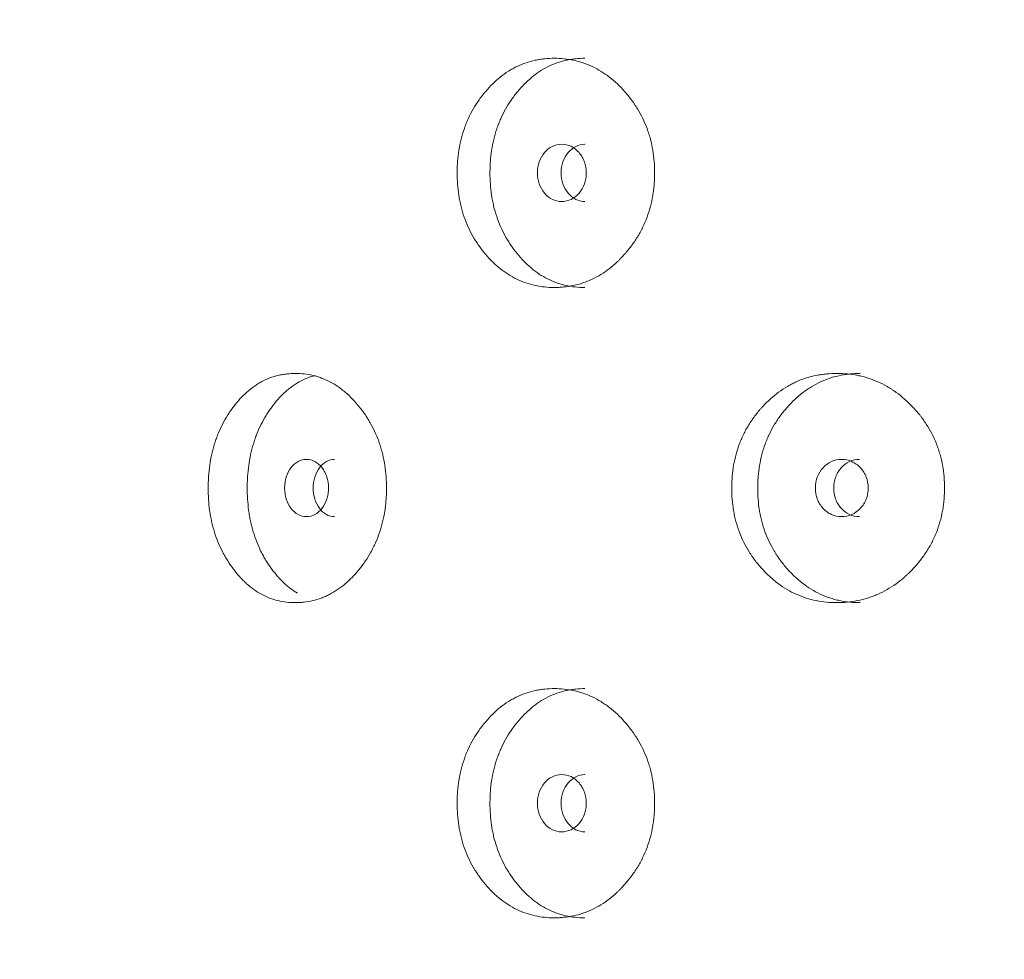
# Model space of a CAD drawing. Header units: millimetres. Extents: x 4 to 1188, y 1 to 840.
# Tile 51 of 197: x 345.58 to 350.49, y 393.58 to 398.27. Entities that reach past the tile are written whole.
import ezdxf

# ---------------------------------------------------------------- set-up
doc = ezdxf.new("R2010")
doc.units = ezdxf.units.MM
doc.layers.add('1', color=7, linetype='Continuous')
doc.styles.add('Arial Unicode MS', font='Arial Unicode MS')
doc.dimstyles.get("Standard").update_dxf_attribs({"dimtxt": 0.18, "dimasz": 0.18, "dimexe": 0.18, "dimexo": 0.0625, "dimgap": 0.09, "dimtad": 0, "dimtih": 1, "dimtoh": 1, "dimdec": 4, "dimzin": 0, "dimdsep": 46, "dimtxsty": 'Standard', "dimcen": 0.09, "dimadec": 0, "dimazin": 0, "dimtfac": 1, "dimtdec": 4, "dimtofl": 0, "dimtmove": 0, "dimatfit": 3, "dimfxl": 0, "dimtolj": 1, "dimtzin": 0, "dimarcsym": 0})

# ---------------------------------------------------------------- blocks, each defined once
blk = doc.blocks.new('_U16')
at = {"layer": '1', "color": 18, "lineweight": 35}
for p, q in [((344.5925, 527.4114), (404.5206, 527.4114)), ((402.5206, 527.4114), (402.5206, 270.3119)), ((366.0211, 270.3119), (404.5206, 270.3119))]:
    blk.add_line(p, q, dxfattribs=at)
at = {"layer": '1', "color": 18, "lineweight": 70}
for points in [[(402.5206, 527.4114), (403.2965, 523.9114), (401.7447, 523.9114)], [(402.5206, 270.3119), (401.7447, 273.8119), (403.2965, 273.8119)]]:
    blk.add_solid(points, dxfattribs=at)
at = {"layer": '1', "color": 18, "linetype": 'Continuous', "lineweight": 13, "insert": (400.4507, 388.3042), "char_height": 5, "attachment_point": 7, "rotation": 90, "line_spacing_factor": 1.047437, "style": 'Arial Unicode MS'}
blk.add_mtext('\\fArial Unicode MS|b0|i0;\\W1.0000;{\\H1.21x;(}1800{\\H1.21x;)}', dxfattribs=at)

msp = doc.modelspace()

# ---------------------------------------------------------------- linework, layer by layer
at = {"layer": '1', "color": 154, "linetype": 'Continuous', "lineweight": 13}
for points, knots in [([(348.7431, 397.5047), (348.7431, 397.5023), (348.743, 397.4999), (348.743, 397.4952), (348.7429, 397.488), (348.7424, 397.4713), (348.741, 397.4476), (348.7391, 397.4287), (348.7374, 397.4145), (348.7368, 397.4098), (348.7354, 397.4004), (348.7347, 397.3957), (348.7276, 397.3539), (348.7181, 397.318), (348.6988, 397.2661), (348.6916, 397.2492), (348.6814, 397.2284), (348.6794, 397.2243), (348.6751, 397.2161), (348.6686, 397.2039), (348.6617, 397.1921), (348.6475, 397.1689), (348.6374, 397.1541), (348.6214, 397.1327), (348.6159, 397.1257), (348.6047, 397.1119), (348.599, 397.1052), (348.5872, 397.092), (348.5812, 397.0855), (348.572, 397.076), (348.5689, 397.0728), (348.5626, 397.0667), (348.5595, 397.0636), (348.5436, 397.0487), (348.5305, 397.0375), (348.49, 397.0062), (348.4614, 396.9885), (348.4273, 396.9725), (348.4234, 396.9708), (348.4158, 396.9675), (348.4043, 396.9627), (348.3927, 396.9585), (348.3695, 396.9507), (348.3538, 396.9465), (348.3223, 396.9398), (348.3064, 396.9374), (348.2824, 396.9349), (348.2744, 396.9343), (348.2623, 396.9337), (348.2582, 396.9336), (348.2502, 396.9334), (348.2461, 396.9334), (348.2099, 396.9334), (348.1782, 396.9365), (348.1312, 396.9468), (348.1157, 396.9511), (348.0849, 396.9617), (348.07, 396.9679), (348.0262, 396.9892), (347.9917, 397.0113), (347.9596, 397.0386), (347.9469, 397.0499), (347.9406, 397.0558), (347.9223, 397.0738), (347.9107, 397.0865), (347.8883, 397.1129), (347.8776, 397.1266), (347.8623, 397.1482), (347.8549, 397.1592), (347.8478, 397.1705), (347.8431, 397.1782), (347.8408, 397.1821), (347.8205, 397.2171), (347.8055, 397.25), (347.7875, 397.3018), (347.7809, 397.3239), (347.7755, 397.3467), (347.7735, 397.3559), (347.7725, 397.3605), (347.7697, 397.3744), (347.7681, 397.3837), (347.7609, 397.4303), (347.7577, 397.4772), (347.7586, 397.5246), (347.7593, 397.5436), (347.7599, 397.5531), (347.7621, 397.5814), (347.7642, 397.6001), (347.773, 397.6555), (347.782, 397.6916), (347.7958, 397.731), (347.7974, 397.7353), (347.8006, 397.744), (347.8057, 397.7569), (347.8111, 397.7694), (347.8225, 397.7941), (347.8308, 397.8099), (347.8486, 397.8406), (347.8582, 397.8554), (347.8734, 397.8769), (347.8787, 397.8839), (347.8867, 397.8943), (347.8895, 397.8977), (347.895, 397.9045), (347.8978, 397.9079), (347.9231, 397.9377), (347.9473, 397.9615), (347.9865, 397.9929), (348, 398.0026), (348.0176, 398.0138), (348.0212, 398.0159), (348.0283, 398.0201), (348.0319, 398.0222), (348.0426, 398.0281), (348.0499, 398.0319), (348.0864, 398.0494), (348.1167, 398.0596), (348.1557, 398.068), (348.1675, 398.0702), (348.1794, 398.0719), (348.1874, 398.0729), (348.1914, 398.0734), (348.2114, 398.0755), (348.2274, 398.0762), (348.2754, 398.0762), (348.3074, 398.0731), (348.3433, 398.0654), (348.3473, 398.0645), (348.3553, 398.0625), (348.3671, 398.0594), (348.3944, 398.0511), (348.4324, 398.0357), (348.4688, 398.0159), (348.4936, 397.9996), (348.5041, 397.9922), (348.511, 397.9871), (348.5144, 397.9845), (348.5451, 397.9607), (348.5703, 397.9367), (348.6054, 397.8971), (348.6167, 397.8833), (348.6301, 397.8653), (348.6328, 397.8616), (348.638, 397.8543), (348.6457, 397.8432), (348.653, 397.8318), (348.6765, 397.7932), (348.6925, 397.7605), (348.7086, 397.7169), (348.7116, 397.7081), (348.7173, 397.6901), (348.7199, 397.6811), (348.727, 397.6539), (348.7309, 397.6356), (348.7401, 397.5803), (348.743, 397.5428), (348.7431, 397.5047)], [0, 0, 0, 0, 0.001953, 0.001953, 0.003906, 0.007813, 0.015625, 0.023438, 0.023438, 0.027344, 0.027344, 0.03125, 0.03125, 0.0625, 0.0625, 0.078125, 0.078125, 0.082031, 0.082031, 0.085938, 0.09375, 0.09375, 0.109375, 0.109375, 0.117188, 0.117188, 0.125, 0.125, 0.132813, 0.132813, 0.136719, 0.136719, 0.140625, 0.140625, 0.15625, 0.15625, 0.1875, 0.1875, 0.191406, 0.191406, 0.195313, 0.203125, 0.203125, 0.21875, 0.21875, 0.234375, 0.234375, 0.242188, 0.242188, 0.246094, 0.246094, 0.25, 0.25, 0.28125, 0.28125, 0.296875, 0.296875, 0.3125, 0.3125, 0.34375, 0.351563, 0.351563, 0.359375, 0.359375, 0.375, 0.375, 0.390625, 0.390625, 0.398438, 0.402344, 0.402344, 0.40625, 0.40625, 0.4375, 0.4375, 0.453125, 0.457031, 0.457031, 0.460938, 0.460938, 0.46875, 0.46875, 0.5, 0.507813, 0.507813, 0.515625, 0.515625, 0.53125, 0.53125, 0.5625, 0.5625, 0.566406, 0.566406, 0.570313, 0.578125, 0.578125, 0.59375, 0.59375, 0.609375, 0.609375, 0.617188, 0.617188, 0.621094, 0.621094, 0.625, 0.625, 0.65625, 0.65625, 0.671875, 0.671875, 0.675781, 0.675781, 0.679688, 0.679688, 0.6875, 0.6875, 0.71875, 0.71875, 0.726563, 0.730469, 0.730469, 0.734375, 0.734375, 0.75, 0.75, 0.78125, 0.78125, 0.785156, 0.785156, 0.789063, 0.796875, 0.8125, 0.828125, 0.835938, 0.839844, 0.839844, 0.84375, 0.84375, 0.875, 0.875, 0.890625, 0.890625, 0.894531, 0.894531, 0.898438, 0.90625, 0.90625, 0.9375, 0.9375, 0.945313, 0.945313, 0.953125, 0.953125, 0.96875, 0.96875, 1, 1, 1, 1]), ([(348.3944, 396.9334), (348.3941, 396.9334), (348.3938, 396.9334), (348.3617, 396.9334), (348.3304, 396.9366), (348.2917, 396.9454), (348.284, 396.9474), (348.2725, 396.9508), (348.2687, 396.952), (348.2611, 396.9545), (348.2421, 396.961), (348.2238, 396.9689), (348.181, 396.9905), (348.1506, 397.0108), (348.1221, 397.0353), (348.1158, 397.0408), (348.1127, 397.0437), (348.1034, 397.0523), (348.0974, 397.0582), (348.0796, 397.0764), (348.0683, 397.0891), (348.0466, 397.1156), (348.0363, 397.1294), (348.0215, 397.1511), (348.0167, 397.1584), (348.0098, 397.1697), (348.0075, 397.1735), (348.003, 397.1812), (348.0008, 397.185), (347.9814, 397.22), (347.967, 397.2526), (347.9497, 397.3041), (347.9435, 397.3261), (347.9384, 397.3487), (347.9364, 397.3578), (347.9355, 397.3623), (347.9328, 397.3761), (347.9313, 397.3852), (347.9244, 397.4312), (347.9214, 397.4776), (347.9223, 397.5244), (347.923, 397.5431), (347.9235, 397.5525), (347.9256, 397.5805), (347.9277, 397.599), (347.936, 397.6538), (347.9445, 397.6895), (347.9577, 397.7286), (347.9592, 397.7329), (347.9624, 397.7415), (347.9672, 397.7543), (347.9724, 397.7668), (347.9833, 397.7914), (347.9992, 397.8231), (348.0176, 397.8528), (348.0324, 397.8743), (348.0375, 397.8813), (348.0479, 397.8952), (348.0532, 397.902), (348.0806, 397.9353), (348.1041, 397.9595), (348.136, 397.986), (348.1457, 397.9937), (348.1558, 398.0009), (348.1626, 398.0056), (348.166, 398.008), (348.1832, 398.0193), (348.1973, 398.0273), (348.2403, 398.0487), (348.27, 398.0592), (348.3086, 398.0678), (348.3164, 398.0693), (348.3282, 398.0713), (348.3321, 398.0718), (348.34, 398.0729), (348.3439, 398.0734), (348.3635, 398.0754), (348.3791, 398.0762), (348.3947, 398.0762)], [0, 0, 0, 0, 0.000594, 0.000594, 0.063078, 0.063078, 0.078699, 0.078699, 0.08651, 0.08651, 0.09432, 0.125562, 0.125562, 0.188047, 0.195857, 0.195857, 0.203668, 0.203668, 0.219289, 0.219289, 0.250531, 0.250531, 0.281773, 0.281773, 0.297394, 0.297394, 0.305205, 0.305205, 0.313015, 0.313015, 0.3755, 0.3755, 0.406742, 0.414553, 0.414553, 0.422363, 0.422363, 0.437984, 0.437984, 0.500469, 0.51609, 0.51609, 0.531711, 0.531711, 0.562953, 0.562953, 0.625437, 0.625437, 0.633248, 0.633248, 0.641058, 0.65668, 0.65668, 0.687922, 0.719164, 0.719164, 0.734785, 0.734785, 0.750406, 0.750406, 0.812891, 0.812891, 0.828512, 0.836322, 0.836322, 0.844133, 0.844133, 0.875375, 0.875375, 0.937859, 0.937859, 0.95348, 0.95348, 0.961291, 0.961291, 0.969101, 0.969101, 1, 1, 1, 1]), ([(348.1588, 397.5048), (348.1587, 397.4852), (348.1616, 397.467), (348.1733, 397.4334), (348.182, 397.4183), (348.2059, 397.3901), (348.219, 397.3796), (348.2476, 397.3655), (348.2629, 397.362), (348.3136, 397.362), (348.3424, 397.3759), (348.3783, 397.4178), (348.3873, 397.4332), (348.3963, 397.4584), (348.3985, 397.4672), (348.4015, 397.4854), (348.4023, 397.4947), (348.4022, 397.5245), (348.3992, 397.5428), (348.3903, 397.568), (348.3865, 397.5761), (348.3776, 397.5914), (348.3726, 397.5985), (348.3544, 397.6196), (348.3412, 397.6301), (348.3123, 397.6441), (348.297, 397.6476), (348.2462, 397.6475), (348.2175, 397.6334), (348.1707, 397.5779), (348.1589, 397.544), (348.1588, 397.5048)], [0, 0, 0, 0, 0.0625, 0.0625, 0.125, 0.125, 0.1875, 0.1875, 0.25, 0.25, 0.375, 0.375, 0.4375, 0.4375, 0.46875, 0.46875, 0.5, 0.5, 0.5625, 0.5625, 0.59375, 0.59375, 0.625, 0.625, 0.6875, 0.6875, 0.75, 0.75, 0.875, 0.875, 1, 1, 1, 1]), ([(348.3961, 397.6476), (348.396, 397.6476), (348.3802, 397.6476), (348.3487, 397.6409), (348.3096, 397.608), (348.2826, 397.561), (348.2771, 397.5236), (348.277, 397.5048)], [0, 0, 0, 0, 0.000568, 0.250749, 0.500333, 0.749366, 1, 1, 1, 1]), ([(348.277, 397.5048), (348.277, 397.4861), (348.2823, 397.4486), (348.3096, 397.4018), (348.3486, 397.3688), (348.38, 397.362), (348.3957, 397.362)], [0, 0, 0, 0, 0.249735, 0.499453, 0.751023, 1, 1, 1, 1]), ([(347.4061, 395.9333), (347.4061, 395.9309), (347.406, 395.9285), (347.406, 395.9237), (347.4059, 395.9166), (347.4055, 395.8999), (347.4042, 395.8762), (347.4025, 395.8572), (347.4009, 395.8431), (347.4003, 395.8384), (347.3991, 395.829), (347.3984, 395.8243), (347.3919, 395.7824), (347.3833, 395.7465), (347.3657, 395.6947), (347.3591, 395.6778), (347.3499, 395.657), (347.348, 395.6529), (347.3441, 395.6447), (347.3382, 395.6325), (347.3319, 395.6207), (347.319, 395.5975), (347.3098, 395.5827), (347.2952, 395.5612), (347.2902, 395.5542), (347.28, 395.5405), (347.2748, 395.5338), (347.2641, 395.5205), (347.2586, 395.5141), (347.2502, 395.5045), (347.2474, 395.5014), (347.2417, 395.4952), (347.2388, 395.4922), (347.2244, 395.4772), (347.2125, 395.466), (347.1757, 395.4348), (347.1498, 395.4171), (347.1188, 395.4011), (347.1153, 395.3994), (347.1084, 395.3961), (347.098, 395.3913), (347.0875, 395.387), (347.0664, 395.3793), (347.0523, 395.3751), (347.0237, 395.3684), (347.0094, 395.3659), (346.9877, 395.3635), (346.9804, 395.3629), (346.9695, 395.3623), (346.9658, 395.3622), (346.9585, 395.362), (346.9549, 395.3619), (346.9222, 395.362), (346.8936, 395.3651), (346.8513, 395.3753), (346.8373, 395.3797), (346.8096, 395.3903), (346.7961, 395.3965), (346.7568, 395.4178), (346.7258, 395.4399), (346.697, 395.4672), (346.6856, 395.4785), (346.68, 395.4844), (346.6636, 395.5024), (346.6531, 395.5151), (346.6331, 395.5415), (346.6235, 395.5552), (346.6098, 395.5767), (346.6032, 395.5877), (346.5968, 395.5991), (346.5926, 395.6068), (346.5906, 395.6106), (346.5724, 395.6457), (346.559, 395.6785), (346.5429, 395.7304), (346.537, 395.7525), (346.5322, 395.7753), (346.5304, 395.7845), (346.5295, 395.7891), (346.527, 395.803), (346.5255, 395.8123), (346.5191, 395.8588), (346.5162, 395.9058), (346.5171, 395.9532), (346.5177, 395.9721), (346.5182, 395.9817), (346.5202, 396.01), (346.5221, 396.0287), (346.53, 396.0841), (346.5379, 396.1201), (346.5503, 396.1595), (346.5517, 396.1639), (346.5546, 396.1726), (346.5591, 396.1854), (346.564, 396.198), (346.5742, 396.2226), (346.5816, 396.2385), (346.5975, 396.2692), (346.6061, 396.284), (346.6197, 396.3055), (346.6244, 396.3125), (346.6317, 396.3229), (346.6341, 396.3263), (346.6391, 396.3331), (346.6416, 396.3364), (346.6643, 396.3662), (346.6859, 396.3901), (346.7211, 396.4215), (346.7333, 396.4312), (346.7491, 396.4423), (346.7523, 396.4445), (346.7587, 396.4487), (346.7619, 396.4508), (346.7716, 396.4567), (346.7781, 396.4605), (346.8109, 396.478), (346.8381, 396.4882), (346.8733, 396.4966), (346.8839, 396.4988), (346.8947, 396.5005), (346.9019, 396.5015), (346.9055, 396.502), (346.9235, 396.504), (346.938, 396.5048), (346.9813, 396.5048), (347.0102, 396.5017), (347.0428, 396.494), (347.0464, 396.493), (347.0536, 396.4911), (347.0643, 396.488), (347.089, 396.4796), (347.1234, 396.4643), (347.1565, 396.4445), (347.179, 396.4282), (347.1885, 396.4207), (347.1948, 396.4157), (347.1979, 396.413), (347.2258, 396.3892), (347.2487, 396.3652), (347.2806, 396.3257), (347.2909, 396.3119), (347.3031, 396.2939), (347.3055, 396.2902), (347.3103, 396.2828), (347.3173, 396.2717), (347.324, 396.2603), (347.3454, 396.2218), (347.3599, 396.189), (347.3746, 396.1455), (347.3774, 396.1366), (347.3826, 396.1187), (347.3849, 396.1097), (347.3914, 396.0825), (347.395, 396.0642), (347.4034, 396.0089), (347.406, 395.9713), (347.4061, 395.9333)], [0, 0, 0, 0, 0.001953, 0.001953, 0.003906, 0.007813, 0.015625, 0.023438, 0.023438, 0.027344, 0.027344, 0.03125, 0.03125, 0.0625, 0.0625, 0.078125, 0.078125, 0.082031, 0.082031, 0.085938, 0.09375, 0.09375, 0.109375, 0.109375, 0.117188, 0.117188, 0.125, 0.125, 0.132813, 0.132813, 0.136719, 0.136719, 0.140625, 0.140625, 0.15625, 0.15625, 0.1875, 0.1875, 0.191406, 0.191406, 0.195313, 0.203125, 0.203125, 0.21875, 0.21875, 0.234375, 0.234375, 0.242188, 0.242188, 0.246094, 0.246094, 0.25, 0.25, 0.28125, 0.28125, 0.296875, 0.296875, 0.3125, 0.3125, 0.34375, 0.351563, 0.351563, 0.359375, 0.359375, 0.375, 0.375, 0.390625, 0.390625, 0.398438, 0.402344, 0.402344, 0.40625, 0.40625, 0.4375, 0.4375, 0.453125, 0.457031, 0.457031, 0.460938, 0.460938, 0.46875, 0.46875, 0.5, 0.507813, 0.507813, 0.515625, 0.515625, 0.53125, 0.53125, 0.5625, 0.5625, 0.566406, 0.566406, 0.570313, 0.578125, 0.578125, 0.59375, 0.59375, 0.609375, 0.609375, 0.617188, 0.617188, 0.621094, 0.621094, 0.625, 0.625, 0.65625, 0.65625, 0.671875, 0.671875, 0.675781, 0.675781, 0.679688, 0.679688, 0.6875, 0.6875, 0.71875, 0.71875, 0.726563, 0.730469, 0.730469, 0.734375, 0.734375, 0.75, 0.75, 0.78125, 0.78125, 0.785156, 0.785156, 0.789063, 0.796875, 0.8125, 0.828125, 0.835938, 0.839844, 0.839844, 0.84375, 0.84375, 0.875, 0.875, 0.890625, 0.890625, 0.894531, 0.894531, 0.898438, 0.90625, 0.90625, 0.9375, 0.9375, 0.945313, 0.945313, 0.953125, 0.953125, 0.96875, 0.96875, 1, 1, 1, 1]), ([(346.9624, 395.4086), (346.9393, 395.4223), (346.9143, 395.4413), (346.8907, 395.4639), (346.885, 395.4694), (346.8822, 395.4722), (346.8739, 395.4809), (346.8685, 395.4868), (346.8525, 395.505), (346.8424, 395.5177), (346.823, 395.5442), (346.8137, 395.558), (346.8005, 395.5796), (346.7962, 395.587), (346.79, 395.5983), (346.7879, 395.6021), (346.7839, 395.6098), (346.782, 395.6136), (346.7646, 395.6485), (346.7517, 395.6812), (346.7363, 395.7327), (346.7307, 395.7546), (346.7262, 395.7772), (346.7244, 395.7863), (346.7236, 395.7909), (346.7212, 395.8046), (346.7199, 395.8138), (346.7137, 395.8598), (346.711, 395.9062), (346.7118, 395.9529), (346.7124, 395.9717), (346.7129, 395.9811), (346.7148, 396.0091), (346.7166, 396.0275), (346.7241, 396.0823), (346.7317, 396.118), (346.7435, 396.1571), (346.7448, 396.1615), (346.7476, 396.1701), (346.7519, 396.1829), (346.7566, 396.1954), (346.7663, 396.22), (346.7806, 396.2517), (346.7971, 396.2813), (346.8102, 396.3029), (346.8148, 396.3099), (346.8241, 396.3238), (346.8289, 396.3306), (346.8534, 396.3639), (346.8745, 396.388), (346.9031, 396.4146), (346.9119, 396.4222), (346.9209, 396.4295), (346.927, 396.4342), (346.9301, 396.4365), (346.9455, 396.4478), (346.9582, 396.4559), (346.9968, 396.4773), (347.0235, 396.4878), (347.0513, 396.4947)], [0, 0, 0, 0, 0.07064, 0.080322, 0.080322, 0.090004, 0.090004, 0.109368, 0.109368, 0.148097, 0.148097, 0.186825, 0.186825, 0.206189, 0.206189, 0.215871, 0.215871, 0.225553, 0.225553, 0.303009, 0.303009, 0.341737, 0.351419, 0.351419, 0.361101, 0.361101, 0.380466, 0.380466, 0.457922, 0.477286, 0.477286, 0.49665, 0.49665, 0.535378, 0.535378, 0.612835, 0.612835, 0.622517, 0.622517, 0.632199, 0.651563, 0.651563, 0.690291, 0.729019, 0.729019, 0.748383, 0.748383, 0.767747, 0.767747, 0.845204, 0.845204, 0.864568, 0.87425, 0.87425, 0.883932, 0.883932, 0.92266, 0.92266, 1, 1, 1, 1]), ([(350.1887, 395.9333), (350.1887, 395.9309), (350.1886, 395.9285), (350.1886, 395.9237), (350.1885, 395.9166), (350.188, 395.8999), (350.1865, 395.8762), (350.1845, 395.8572), (350.1826, 395.8431), (350.1819, 395.8384), (350.1805, 395.829), (350.1797, 395.8243), (350.1721, 395.7824), (350.162, 395.7465), (350.1414, 395.6947), (350.1336, 395.6778), (350.1228, 395.657), (350.1206, 395.6529), (350.116, 395.6447), (350.1091, 395.6325), (350.1018, 395.6207), (350.0866, 395.5975), (350.0757, 395.5827), (350.0586, 395.5612), (350.0528, 395.5542), (350.0407, 395.5405), (350.0346, 395.5338), (350.022, 395.5205), (350.0156, 395.5141), (350.0057, 395.5045), (350.0024, 395.5014), (349.9957, 395.4952), (349.9923, 395.4922), (349.9753, 395.4772), (349.9613, 395.466), (349.9179, 395.4348), (349.8872, 395.4171), (349.8505, 395.4011), (349.8464, 395.3994), (349.8382, 395.3961), (349.8258, 395.3913), (349.8134, 395.387), (349.7884, 395.3793), (349.7716, 395.3751), (349.7377, 395.3684), (349.7206, 395.3659), (349.6947, 395.3635), (349.6861, 395.3629), (349.6731, 395.3623), (349.6687, 395.3622), (349.66, 395.362), (349.6557, 395.3619), (349.6167, 395.362), (349.5824, 395.3651), (349.5318, 395.3753), (349.515, 395.3797), (349.4817, 395.3903), (349.4655, 395.3965), (349.4182, 395.4178), (349.3809, 395.4399), (349.3461, 395.4672), (349.3324, 395.4785), (349.3256, 395.4844), (349.3057, 395.5024), (349.2931, 395.5151), (349.2688, 395.5415), (349.2572, 395.5552), (349.2406, 395.5767), (349.2326, 395.5877), (349.2248, 395.5991), (349.2198, 395.6068), (349.2173, 395.6106), (349.1953, 395.6457), (349.1789, 395.6785), (349.1593, 395.7304), (349.1522, 395.7525), (349.1463, 395.7753), (349.1441, 395.7845), (349.143, 395.7891), (349.14, 395.803), (349.1382, 395.8123), (349.1304, 395.8588), (349.1269, 395.9058), (349.1279, 395.9532), (349.1287, 395.9721), (349.1293, 395.9817), (349.1317, 396.01), (349.1341, 396.0287), (349.1436, 396.0841), (349.1533, 396.1201), (349.1684, 396.1595), (349.1701, 396.1639), (349.1736, 396.1726), (349.1791, 396.1854), (349.185, 396.198), (349.1974, 396.2226), (349.2064, 396.2385), (349.2257, 396.2692), (349.2361, 396.284), (349.2527, 396.3055), (349.2583, 396.3125), (349.2671, 396.3229), (349.2701, 396.3263), (349.2761, 396.3331), (349.2791, 396.3364), (349.3066, 396.3662), (349.3328, 396.3901), (349.3752, 396.4215), (349.3899, 396.4312), (349.409, 396.4423), (349.4128, 396.4445), (349.4205, 396.4487), (349.4243, 396.4508), (349.436, 396.4567), (349.4438, 396.4605), (349.4833, 396.478), (349.516, 396.4882), (349.5581, 396.4966), (349.5708, 396.4988), (349.5837, 396.5005), (349.5923, 396.5015), (349.5967, 396.502), (349.6182, 396.504), (349.6355, 396.5048), (349.6872, 396.5048), (349.7216, 396.5017), (349.7603, 396.494), (349.7646, 396.493), (349.7731, 396.4911), (349.7859, 396.488), (349.8152, 396.4796), (349.856, 396.4643), (349.8951, 396.4445), (349.9217, 396.4282), (349.9329, 396.4207), (349.9403, 396.4157), (349.944, 396.413), (349.9769, 396.3892), (350.0039, 396.3652), (350.0415, 396.3257), (350.0536, 396.3119), (350.0679, 396.2939), (350.0708, 396.2902), (350.0764, 396.2828), (350.0846, 396.2717), (350.0924, 396.2603), (350.1176, 396.2218), (350.1347, 396.189), (350.1519, 396.1455), (350.1551, 396.1366), (350.1611, 396.1187), (350.1639, 396.1097), (350.1715, 396.0825), (350.1757, 396.0642), (350.1855, 396.0089), (350.1886, 395.9713), (350.1887, 395.9333)], [0, 0, 0, 0, 0.001953, 0.001953, 0.003906, 0.007813, 0.015625, 0.023438, 0.023438, 0.027344, 0.027344, 0.03125, 0.03125, 0.0625, 0.0625, 0.078125, 0.078125, 0.082031, 0.082031, 0.085938, 0.09375, 0.09375, 0.109375, 0.109375, 0.117188, 0.117188, 0.125, 0.125, 0.132813, 0.132813, 0.136719, 0.136719, 0.140625, 0.140625, 0.15625, 0.15625, 0.1875, 0.1875, 0.191406, 0.191406, 0.195313, 0.203125, 0.203125, 0.21875, 0.21875, 0.234375, 0.234375, 0.242188, 0.242188, 0.246094, 0.246094, 0.25, 0.25, 0.28125, 0.28125, 0.296875, 0.296875, 0.3125, 0.3125, 0.34375, 0.351563, 0.351563, 0.359375, 0.359375, 0.375, 0.375, 0.390625, 0.390625, 0.398438, 0.402344, 0.402344, 0.40625, 0.40625, 0.4375, 0.4375, 0.453125, 0.457031, 0.457031, 0.460938, 0.460938, 0.46875, 0.46875, 0.5, 0.507813, 0.507813, 0.515625, 0.515625, 0.53125, 0.53125, 0.5625, 0.5625, 0.566406, 0.566406, 0.570313, 0.578125, 0.578125, 0.59375, 0.59375, 0.609375, 0.609375, 0.617188, 0.617188, 0.621094, 0.621094, 0.625, 0.625, 0.65625, 0.65625, 0.671875, 0.671875, 0.675781, 0.675781, 0.679688, 0.679688, 0.6875, 0.6875, 0.71875, 0.71875, 0.726563, 0.730469, 0.730469, 0.734375, 0.734375, 0.75, 0.75, 0.78125, 0.78125, 0.785156, 0.785156, 0.789063, 0.796875, 0.8125, 0.828125, 0.835938, 0.839844, 0.839844, 0.84375, 0.84375, 0.875, 0.875, 0.890625, 0.890625, 0.894531, 0.894531, 0.898438, 0.90625, 0.90625, 0.9375, 0.9375, 0.945313, 0.945313, 0.953125, 0.953125, 0.96875, 0.96875, 1, 1, 1, 1]), ([(349.7684, 395.3619), (349.7681, 395.3619), (349.7678, 395.3619), (349.7333, 395.362), (349.6995, 395.3652), (349.6577, 395.374), (349.6494, 395.376), (349.637, 395.3794), (349.6328, 395.3805), (349.6246, 395.383), (349.6041, 395.3895), (349.5843, 395.3975), (349.538, 395.4191), (349.5052, 395.4393), (349.4743, 395.4639), (349.4675, 395.4694), (349.4641, 395.4722), (349.454, 395.4809), (349.4474, 395.4868), (349.4282, 395.505), (349.416, 395.5177), (349.3924, 395.5442), (349.3812, 395.558), (349.3652, 395.5796), (349.36, 395.587), (349.3524, 395.5983), (349.3499, 395.6021), (349.3451, 395.6098), (349.3427, 395.6136), (349.3216, 395.6485), (349.3059, 395.6812), (349.2872, 395.7327), (349.2804, 395.7546), (349.2749, 395.7772), (349.2727, 395.7863), (349.2717, 395.7909), (349.2689, 395.8046), (349.2672, 395.8138), (349.2597, 395.8598), (349.2564, 395.9062), (349.2574, 395.9529), (349.2581, 395.9717), (349.2587, 395.9811), (349.261, 396.0091), (349.2632, 396.0275), (349.2723, 396.0823), (349.2816, 396.118), (349.2959, 396.1571), (349.2976, 396.1615), (349.301, 396.1701), (349.3062, 396.1829), (349.3118, 396.1954), (349.3237, 396.22), (349.341, 396.2517), (349.361, 396.2813), (349.377, 396.3029), (349.3825, 396.3099), (349.3938, 396.3238), (349.3996, 396.3306), (349.4292, 396.3639), (349.4548, 396.388), (349.4893, 396.4146), (349.4999, 396.4222), (349.5108, 396.4295), (349.5181, 396.4342), (349.5218, 396.4365), (349.5404, 396.4478), (349.5556, 396.4559), (349.6021, 396.4773), (349.6343, 396.4878), (349.6759, 396.4964), (349.6843, 396.4979), (349.697, 396.4998), (349.7013, 396.5004), (349.7098, 396.5015), (349.714, 396.5019), (349.7351, 396.504), (349.7519, 396.5048), (349.7688, 396.5048)], [0, 0, 0, 0, 0.000594, 0.000594, 0.063078, 0.063078, 0.078699, 0.078699, 0.08651, 0.08651, 0.09432, 0.125562, 0.125562, 0.188047, 0.195857, 0.195857, 0.203668, 0.203668, 0.219289, 0.219289, 0.250531, 0.250531, 0.281773, 0.281773, 0.297394, 0.297394, 0.305205, 0.305205, 0.313015, 0.313015, 0.3755, 0.3755, 0.406742, 0.414553, 0.414553, 0.422363, 0.422363, 0.437984, 0.437984, 0.500469, 0.51609, 0.51609, 0.531711, 0.531711, 0.562953, 0.562953, 0.625437, 0.625437, 0.633248, 0.633248, 0.641058, 0.65668, 0.65668, 0.687922, 0.719164, 0.719164, 0.734785, 0.734785, 0.750406, 0.750406, 0.812891, 0.812891, 0.828512, 0.836322, 0.836322, 0.844133, 0.844133, 0.875375, 0.875375, 0.937859, 0.937859, 0.95348, 0.95348, 0.961291, 0.961291, 0.969101, 0.969101, 1, 1, 1, 1]), ([(346.8982, 395.9334), (346.8982, 395.9137), (346.9008, 395.8955), (346.9112, 395.862), (346.919, 395.8468), (346.9404, 395.8187), (346.9522, 395.8081), (346.9779, 395.7941), (346.9916, 395.7906), (347.0371, 395.7906), (347.063, 395.8044), (347.0954, 395.8464), (347.1035, 395.8618), (347.1116, 395.887), (347.1136, 395.8958), (347.1163, 395.914), (347.1169, 395.9233), (347.1169, 395.9531), (347.1142, 395.9714), (347.1061, 395.9966), (347.1028, 396.0046), (347.0948, 396.0199), (347.0902, 396.0271), (347.0739, 396.0481), (347.0619, 396.0587), (347.036, 396.0727), (347.0222, 396.0762), (346.9766, 396.0761), (346.9508, 396.0619), (346.9089, 396.0065), (346.8984, 395.9726), (346.8982, 395.9334)], [0, 0, 0, 0, 0.0625, 0.0625, 0.125, 0.125, 0.1875, 0.1875, 0.25, 0.25, 0.375, 0.375, 0.4375, 0.4375, 0.46875, 0.46875, 0.5, 0.5, 0.5625, 0.5625, 0.59375, 0.59375, 0.625, 0.625, 0.6875, 0.6875, 0.75, 0.75, 0.875, 0.875, 1, 1, 1, 1]), ([(347.1475, 396.0761), (347.1475, 396.0761), (347.1332, 396.0762), (347.105, 396.0694), (347.0699, 396.0366), (347.0457, 395.9896), (347.0407, 395.9522), (347.0407, 395.9334)], [0, 0, 0, 0, 0.000568, 0.250749, 0.500333, 0.749366, 1, 1, 1, 1]), ([(349.5446, 395.9334), (349.5445, 395.9137), (349.5477, 395.8955), (349.5604, 395.862), (349.5698, 395.8468), (349.5956, 395.8187), (349.6098, 395.8081), (349.6408, 395.7941), (349.6574, 395.7906), (349.7122, 395.7906), (349.7433, 395.8044), (349.7821, 395.8464), (349.7918, 395.8618), (349.8015, 395.887), (349.8039, 395.8958), (349.8071, 395.914), (349.8079, 395.9233), (349.8078, 395.9531), (349.8046, 395.9714), (349.7949, 395.9966), (349.7909, 396.0046), (349.7813, 396.0199), (349.7758, 396.0271), (349.7563, 396.0481), (349.742, 396.0587), (349.7108, 396.0727), (349.6942, 396.0762), (349.6393, 396.0761), (349.6082, 396.0619), (349.5575, 396.0065), (349.5448, 395.9726), (349.5446, 395.9334)], [0, 0, 0, 0, 0.0625, 0.0625, 0.125, 0.125, 0.1875, 0.1875, 0.25, 0.25, 0.375, 0.375, 0.4375, 0.4375, 0.46875, 0.46875, 0.5, 0.5, 0.5625, 0.5625, 0.59375, 0.59375, 0.625, 0.625, 0.6875, 0.6875, 0.75, 0.75, 0.875, 0.875, 1, 1, 1, 1]), ([(349.7651, 396.0761), (349.765, 396.0761), (349.7479, 396.0762), (349.7138, 396.0694), (349.6715, 396.0366), (349.6422, 395.9896), (349.6362, 395.9522), (349.6362, 395.9334)], [0, 0, 0, 0, 0.000568, 0.250749, 0.500333, 0.749366, 1, 1, 1, 1]), ([(347.0407, 395.9334), (347.0407, 395.9147), (347.0455, 395.8772), (347.0699, 395.8304), (347.1048, 395.7974), (347.1331, 395.7906), (347.1472, 395.7906)], [0, 0, 0, 0, 0.249735, 0.499453, 0.751023, 1, 1, 1, 1]), ([(349.6362, 395.9334), (349.6361, 395.9147), (349.6419, 395.8772), (349.6715, 395.8304), (349.7137, 395.7974), (349.7478, 395.7906), (349.7647, 395.7906)], [0, 0, 0, 0, 0.249735, 0.499453, 0.751023, 1, 1, 1, 1]), ([(348.7431, 394.3618), (348.7431, 394.3595), (348.743, 394.3571), (348.743, 394.3523), (348.7429, 394.3451), (348.7424, 394.3285), (348.741, 394.3047), (348.7391, 394.2858), (348.7374, 394.2716), (348.7368, 394.2669), (348.7354, 394.2575), (348.7347, 394.2529), (348.7276, 394.211), (348.7181, 394.1751), (348.6988, 394.1233), (348.6916, 394.1063), (348.6814, 394.0856), (348.6794, 394.0814), (348.6751, 394.0732), (348.6686, 394.0611), (348.6617, 394.0492), (348.6475, 394.0261), (348.6374, 394.0112), (348.6214, 393.9898), (348.6159, 393.9828), (348.6047, 393.9691), (348.599, 393.9623), (348.5872, 393.9491), (348.5812, 393.9426), (348.572, 393.9331), (348.5689, 393.93), (348.5626, 393.9238), (348.5595, 393.9208), (348.5436, 393.9058), (348.5305, 393.8946), (348.49, 393.8634), (348.4614, 393.8457), (348.4273, 393.8297), (348.4234, 393.8279), (348.4158, 393.8246), (348.4043, 393.8199), (348.3927, 393.8156), (348.3695, 393.8079), (348.3538, 393.8036), (348.3223, 393.797), (348.3064, 393.7945), (348.2824, 393.7921), (348.2744, 393.7915), (348.2623, 393.7909), (348.2582, 393.7907), (348.2502, 393.7905), (348.2461, 393.7905), (348.2099, 393.7905), (348.1782, 393.7937), (348.1312, 393.8039), (348.1157, 393.8082), (348.0849, 393.8189), (348.07, 393.8251), (348.0262, 393.8464), (347.9917, 393.8684), (347.9596, 393.8957), (347.9469, 393.907), (347.9406, 393.9129), (347.9223, 393.931), (347.9107, 393.9436), (347.8883, 393.97), (347.8776, 393.9838), (347.8623, 394.0053), (347.8549, 394.0163), (347.8478, 394.0277), (347.8431, 394.0353), (347.8408, 394.0392), (347.8205, 394.0743), (347.8055, 394.1071), (347.7875, 394.1589), (347.7809, 394.1811), (347.7755, 394.2039), (347.7735, 394.213), (347.7725, 394.2176), (347.7697, 394.2316), (347.7681, 394.2408), (347.7609, 394.2874), (347.7577, 394.3344), (347.7586, 394.3817), (347.7593, 394.4007), (347.7599, 394.4102), (347.7621, 394.4386), (347.7642, 394.4573), (347.773, 394.5127), (347.782, 394.5487), (347.7958, 394.5881), (347.7974, 394.5925), (347.8006, 394.6011), (347.8057, 394.614), (347.8111, 394.6265), (347.8225, 394.6512), (347.8308, 394.6671), (347.8486, 394.6978), (347.8582, 394.7126), (347.8734, 394.734), (347.8787, 394.7411), (347.8867, 394.7515), (347.8895, 394.7549), (347.895, 394.7617), (347.8978, 394.765), (347.9231, 394.7948), (347.9473, 394.8187), (347.9865, 394.8501), (348, 394.8598), (348.0176, 394.8709), (348.0212, 394.8731), (348.0283, 394.8773), (348.0319, 394.8793), (348.0426, 394.8853), (348.0499, 394.889), (348.0864, 394.9065), (348.1167, 394.9167), (348.1557, 394.9252), (348.1675, 394.9273), (348.1794, 394.9291), (348.1874, 394.9301), (348.1914, 394.9306), (348.2114, 394.9326), (348.2274, 394.9334), (348.2754, 394.9333), (348.3074, 394.9302), (348.3433, 394.9225), (348.3473, 394.9216), (348.3553, 394.9197), (348.3671, 394.9166), (348.3944, 394.9082), (348.4324, 394.8929), (348.4688, 394.873), (348.4936, 394.8568), (348.5041, 394.8493), (348.511, 394.8442), (348.5144, 394.8416), (348.5451, 394.8178), (348.5703, 394.7938), (348.6054, 394.7543), (348.6167, 394.7405), (348.6301, 394.7224), (348.6328, 394.7188), (348.638, 394.7114), (348.6457, 394.7003), (348.653, 394.6889), (348.6765, 394.6504), (348.6925, 394.6176), (348.7086, 394.5741), (348.7116, 394.5652), (348.7173, 394.5473), (348.7199, 394.5382), (348.727, 394.5111), (348.7309, 394.4928), (348.7401, 394.4374), (348.743, 394.3999), (348.7431, 394.3618)], [0, 0, 0, 0, 0.001953, 0.001953, 0.003906, 0.007812, 0.015625, 0.023437, 0.023437, 0.027344, 0.027344, 0.03125, 0.03125, 0.0625, 0.0625, 0.078125, 0.078125, 0.082031, 0.082031, 0.085937, 0.09375, 0.09375, 0.109375, 0.109375, 0.117187, 0.117187, 0.125, 0.125, 0.132812, 0.132812, 0.136719, 0.136719, 0.140625, 0.140625, 0.15625, 0.15625, 0.1875, 0.1875, 0.191406, 0.191406, 0.195313, 0.203125, 0.203125, 0.21875, 0.21875, 0.234375, 0.234375, 0.242188, 0.242188, 0.246094, 0.246094, 0.25, 0.25, 0.28125, 0.28125, 0.296875, 0.296875, 0.3125, 0.3125, 0.34375, 0.351563, 0.351563, 0.359375, 0.359375, 0.375, 0.375, 0.390625, 0.390625, 0.398438, 0.402344, 0.402344, 0.40625, 0.40625, 0.4375, 0.4375, 0.453125, 0.457031, 0.457031, 0.460937, 0.460937, 0.46875, 0.46875, 0.5, 0.507812, 0.507812, 0.515625, 0.515625, 0.53125, 0.53125, 0.5625, 0.5625, 0.566406, 0.566406, 0.570312, 0.578125, 0.578125, 0.59375, 0.59375, 0.609375, 0.609375, 0.617187, 0.617187, 0.621094, 0.621094, 0.625, 0.625, 0.65625, 0.65625, 0.671875, 0.671875, 0.675781, 0.675781, 0.679687, 0.679687, 0.6875, 0.6875, 0.71875, 0.71875, 0.726562, 0.730469, 0.730469, 0.734375, 0.734375, 0.75, 0.75, 0.78125, 0.78125, 0.785156, 0.785156, 0.789062, 0.796875, 0.8125, 0.828125, 0.835937, 0.839844, 0.839844, 0.84375, 0.84375, 0.875, 0.875, 0.890625, 0.890625, 0.894531, 0.894531, 0.898437, 0.90625, 0.90625, 0.9375, 0.9375, 0.945312, 0.945312, 0.953125, 0.953125, 0.96875, 0.96875, 1, 1, 1, 1]), ([(348.3944, 393.7905), (348.3941, 393.7905), (348.3938, 393.7905), (348.3617, 393.7905), (348.3304, 393.7938), (348.2917, 393.8026), (348.284, 393.8046), (348.2725, 393.8079), (348.2687, 393.8091), (348.2611, 393.8116), (348.2421, 393.8181), (348.2238, 393.826), (348.181, 393.8477), (348.1506, 393.8679), (348.1221, 393.8924), (348.1158, 393.898), (348.1127, 393.9008), (348.1034, 393.9094), (348.0974, 393.9153), (348.0796, 393.9335), (348.0683, 393.9462), (348.0466, 393.9728), (348.0363, 393.9866), (348.0215, 394.0082), (348.0167, 394.0156), (348.0098, 394.0269), (348.0075, 394.0307), (348.003, 394.0383), (348.0008, 394.0422), (347.9814, 394.0771), (347.967, 394.1098), (347.9497, 394.1612), (347.9435, 394.1832), (347.9384, 394.2058), (347.9364, 394.2149), (347.9355, 394.2195), (347.9328, 394.2332), (347.9313, 394.2424), (347.9244, 394.2884), (347.9214, 394.3347), (347.9223, 394.3815), (347.923, 394.4002), (347.9235, 394.4096), (347.9256, 394.4376), (347.9277, 394.4561), (347.936, 394.5109), (347.9445, 394.5466), (347.9577, 394.5857), (347.9592, 394.59), (347.9624, 394.5986), (347.9672, 394.6115), (347.9724, 394.6239), (347.9833, 394.6485), (347.9992, 394.6802), (348.0176, 394.7099), (348.0324, 394.7314), (348.0375, 394.7385), (348.0479, 394.7524), (348.0532, 394.7592), (348.0806, 394.7925), (348.1041, 394.8166), (348.136, 394.8431), (348.1457, 394.8508), (348.1558, 394.858), (348.1626, 394.8628), (348.166, 394.8651), (348.1832, 394.8764), (348.1973, 394.8845), (348.2403, 394.9059), (348.27, 394.9164), (348.3086, 394.925), (348.3164, 394.9265), (348.3282, 394.9284), (348.3321, 394.929), (348.34, 394.93), (348.3439, 394.9305), (348.3635, 394.9326), (348.3791, 394.9334), (348.3947, 394.9334)], [0, 0, 0, 0, 0.000594, 0.000594, 0.063078, 0.063078, 0.078699, 0.078699, 0.08651, 0.08651, 0.09432, 0.125562, 0.125562, 0.188047, 0.195857, 0.195857, 0.203668, 0.203668, 0.219289, 0.219289, 0.250531, 0.250531, 0.281773, 0.281773, 0.297394, 0.297394, 0.305205, 0.305205, 0.313015, 0.313015, 0.3755, 0.3755, 0.406742, 0.414553, 0.414553, 0.422363, 0.422363, 0.437984, 0.437984, 0.500469, 0.51609, 0.51609, 0.531711, 0.531711, 0.562953, 0.562953, 0.625437, 0.625437, 0.633248, 0.633248, 0.641058, 0.65668, 0.65668, 0.687922, 0.719164, 0.719164, 0.734785, 0.734785, 0.750406, 0.750406, 0.812891, 0.812891, 0.828512, 0.836322, 0.836322, 0.844133, 0.844133, 0.875375, 0.875375, 0.937859, 0.937859, 0.95348, 0.95348, 0.961291, 0.961291, 0.969101, 0.969101, 1, 1, 1, 1]), ([(348.1588, 394.3619), (348.1587, 394.3423), (348.1616, 394.3241), (348.1733, 394.2906), (348.182, 394.2754), (348.2059, 394.2473), (348.219, 394.2367), (348.2476, 394.2226), (348.2629, 394.2191), (348.3136, 394.2191), (348.3424, 394.233), (348.3783, 394.275), (348.3873, 394.2904), (348.3963, 394.3156), (348.3985, 394.3243), (348.4015, 394.3425), (348.4023, 394.3519), (348.4022, 394.3816), (348.3992, 394.4), (348.3903, 394.4252), (348.3865, 394.4332), (348.3776, 394.4485), (348.3726, 394.4556), (348.3544, 394.4767), (348.3412, 394.4872), (348.3123, 394.5013), (348.297, 394.5047), (348.2462, 394.5046), (348.2175, 394.4905), (348.1707, 394.435), (348.1589, 394.4012), (348.1588, 394.3619)], [0, 0, 0, 0, 0.0625, 0.0625, 0.125, 0.125, 0.1875, 0.1875, 0.25, 0.25, 0.375, 0.375, 0.4375, 0.4375, 0.46875, 0.46875, 0.5, 0.5, 0.5625, 0.5625, 0.59375, 0.59375, 0.625, 0.625, 0.6875, 0.6875, 0.75, 0.75, 0.875, 0.875, 1, 1, 1, 1]), ([(348.3961, 394.5047), (348.396, 394.5047), (348.3802, 394.5047), (348.3487, 394.498), (348.3096, 394.4651), (348.2826, 394.4182), (348.2771, 394.3807), (348.277, 394.3619)], [0, 0, 0, 0, 0.000568, 0.250749, 0.500333, 0.749366, 1, 1, 1, 1]), ([(348.277, 394.3619), (348.277, 394.3432), (348.2823, 394.3058), (348.3096, 394.2589), (348.3486, 394.226), (348.38, 394.2192), (348.3957, 394.2191)], [0, 0, 0, 0, 0.249735, 0.499453, 0.751023, 1, 1, 1, 1])]:
    msp.add_open_spline(points, degree=3, knots=knots, dxfattribs=at)

# ---------------------------------------------------------------- dimensions: what is measured, and where the dimension line sits
at = {"layer": '1', "color": 18, "linetype": 'Continuous', "lineweight": 13}
dim = msp.add_linear_dim(base=(402.5206, 270.3119), p1=(322.2068, 527.4114), p2=(354.3068, 270.3119), angle=90, dimstyle='Standard', override={"dimtxt": 5, "dimasz": 3.5, "dimexe": 2, "dimexo": 1, "dimgap": 2.5, "dimtad": 1, "dimtih": 0, "dimtoh": 0, "dimdec": 0, "dimlfac": 7, "dimzin": 8, "dimdsep": 44, "dimlunit": 2, "dimpost": '(<>)', "dimtxsty": 'Arial Unicode MS', "dimsah": 1, "dimse1": 0, "dimse2": 0, "dimsd1": 0, "dimsd2": 0, "dimclrd": 18, "dimclre": 18, "dimclrt": 18, "dimtm": -0.1, "dimtfac": 0.4, "dimtdec": 2, "dimtofl": 1, "dimtmove": 0, "dimtzin": 8, "dimlwd": 35, "dimlwe": 35}, dxfattribs=at)
dim.commit()
dim.dimension.update_dxf_attribs({"geometry": '_U16', "text_midpoint": (402.5206, 398.8616), "dimtype": 160})

doc.saveas('drawing.dxf')
